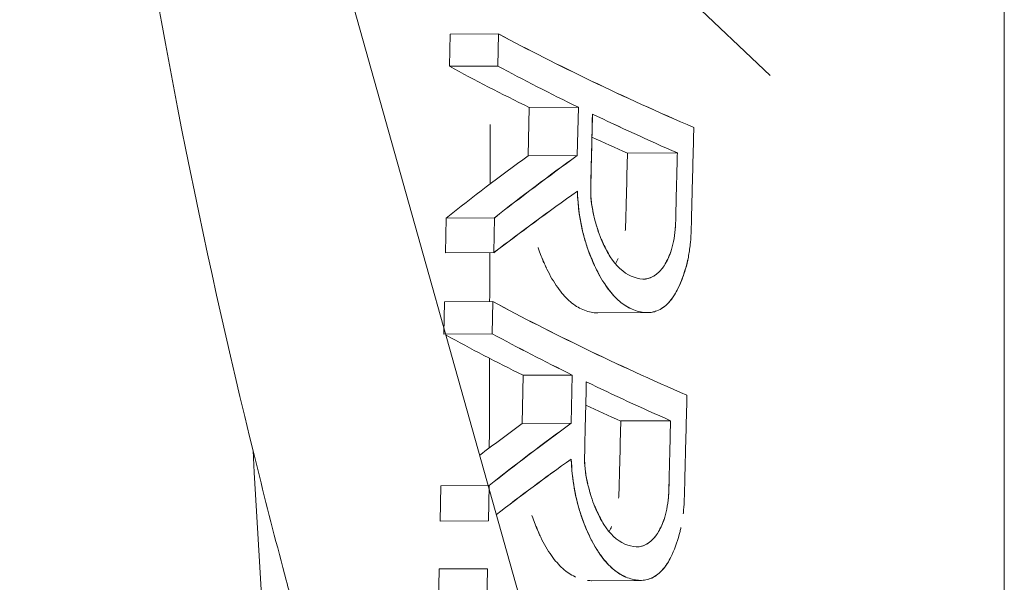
# Model space of a CAD drawing. Header units: millimetres. Extents: x -275 to -235, y -723 to -375.
# Tile 4 of 41: x -270.73 to -267.5, y -691.1 to -689.25. Entities that reach past the tile are written whole.
import ezdxf

# ---------------------------------------------------------------- set-up
doc = ezdxf.new("R2010")
doc.units = ezdxf.units.MM

msp = doc.modelspace()

# ---------------------------------------------------------------- linework, layer by layer
at = {"color": 0, "linetype": 'Continuous', "lineweight": 0}
for p, q in [((-267.5031, -696.7938), (-267.5031, -678.0233)), ((-267.5031, -678.0233), (-267.5031, -696.7938)), ((-267.964, -695.1546), (-270.6739, -685.5157)), ((-268.6899, -689.0381), (-268.2698, -689.4365)), ((-269.3193, -689.3006), (-269.3214, -689.4061)), ((-269.3193, -689.3006), (-269.1607, -689.2997)), ((-269.1607, -689.2997), (-269.3193, -689.3006)), ((-269.1607, -689.2997), (-269.1628, -689.4052)), ((-269.3214, -689.4061), (-269.1628, -689.4052)), ((-269.1628, -689.4052), (-269.3214, -689.4061)), ((-269.0595, -689.5413), (-269.0631, -689.6995)), ((-269.0595, -689.5413), (-268.8988, -689.5403)), ((-268.8988, -689.5403), (-269.0595, -689.5413)), ((-268.8988, -689.5403), (-268.9024, -689.6985)), ((-268.9024, -689.6985), (-268.8988, -689.5403)), ((-269.0631, -689.6995), (-268.9024, -689.6985)), ((-268.9024, -689.6985), (-269.0631, -689.6995)), ((-268.7379, -689.691), (-268.5745, -689.69)), ((-268.5745, -689.69), (-268.7379, -689.691)), ((-269.3316, -689.9033), (-269.3339, -690.0178)), ((-269.3316, -689.9033), (-269.1731, -689.9023)), ((-269.1731, -689.9023), (-269.3316, -689.9033)), ((-269.1731, -689.9023), (-269.1754, -690.0168)), ((-269.1754, -690.0168), (-269.3339, -690.0178)), ((-269.3339, -690.0178), (-269.1754, -690.0168)), ((-268.6871, -690.1036), (-268.6868, -690.1036)), ((-269.3372, -690.1783), (-269.3393, -690.2838)), ((-269.3372, -690.1783), (-269.1787, -690.1773)), ((-269.1787, -690.1773), (-269.3372, -690.1783)), ((-269.1787, -690.1773), (-269.1809, -690.2828)), ((-268.8351, -690.2144), (-268.6739, -690.2134)), ((-269.3393, -690.2838), (-269.1809, -690.2828)), ((-269.1809, -690.2828), (-269.3393, -690.2838)), ((-269.0793, -690.4189), (-269.0828, -690.5772)), ((-269.0793, -690.4189), (-268.9188, -690.4179)), ((-268.9188, -690.4179), (-269.0793, -690.4189)), ((-268.9188, -690.4179), (-268.9223, -690.5762)), ((-268.9223, -690.5762), (-268.9188, -690.4179)), ((-269.0828, -690.5772), (-268.9223, -690.5762)), ((-268.9223, -690.5762), (-269.0828, -690.5772)), ((-268.7598, -690.5686), (-268.5967, -690.5677)), ((-268.5967, -690.5677), (-268.7598, -690.5686)), ((-269.3494, -690.7809), (-269.3518, -690.8965)), ((-269.3494, -690.7809), (-269.191, -690.78)), ((-269.191, -690.78), (-269.3494, -690.7809)), ((-269.191, -690.78), (-269.1934, -690.8956)), ((-269.1934, -690.8956), (-269.3518, -690.8965)), ((-269.3518, -690.8965), (-269.1934, -690.8956)), ((-268.7084, -690.9813), (-268.7082, -690.9813)), ((-269.3549, -691.0537), (-269.3673, -691.6653)), ((-269.3549, -691.0537), (-269.1966, -691.0527)), ((-269.1966, -691.0527), (-269.3549, -691.0537)), ((-269.1966, -691.0527), (-269.209, -691.6644)), ((-268.8564, -691.0921), (-268.6955, -691.0911))]:
    msp.add_line(p, q, dxfattribs=at)
at = {"color": 0, "linetype": 'Continuous', "lineweight": 0, "extrusion": (0, 0, -1)}
for centre, major_axis, ratio, start_param, end_param in [((-250.9954, -688.2135), (-19.5032, 0.39), 0.201991, -0.458337, -0.376614), ((-250.7833, -687.9364), (-19.7319, 0.0402), 0.209581, -0.408006, -0.37281), ((-250.7889, -687.9347), (-19.7298, 0.0402), 0.209581, -0.448097, -0.414347), ((-247.2828, -691.6734), (-23.2077, -0.3883), 0.273642, 0.343164, 0.376684), ((-247.6888, -688.5307), (-22.8054, -3.5543), 0.216556, 0.377076, 0.411046), ((-250.9953, -689.0985), (-19.5033, 0.3881), 0.202085, -0.455682, -0.374043), ((-250.7829, -688.8239), (-19.7321, 0.0402), 0.209581, -0.405421, -0.370259), ((-250.7885, -688.8222), (-19.73, 0.0402), 0.209581, -0.445469, -0.411756), ((-247.2727, -692.5374), (-23.2182, -0.3885), 0.273642, 0.340806, 0.374284), ((-247.6548, -689.4156), (-22.8391, -3.5521), 0.218427, 0.378101, 0.40859)]:
    msp.add_ellipse(centre, major_axis=major_axis, ratio=ratio, start_param=start_param, end_param=end_param, dxfattribs=at)
at = {"color": 0, "linetype": 'Continuous', "lineweight": 0}
for centre, major_axis, ratio, start_param, end_param in [((-250.9752, -687.8457), (-19.5246, 0.0398), 0.209581, 0.372955, 0.454604), ((-250.7809, -687.9363), (-19.8842, 0.0405), 0.209581, 0.370154, 0.405044), ((-250.9942, -688.2986), (-19.5043, 0.3725), 0.202826, 0.376126, 0.411726), ((-250.9963, -688.3367), (19.5023, -0.4026), 0.201343, -2.723617, -2.689481), ((-250.7865, -687.9347), (19.8821, -0.0405), 0.209581, -2.710644, -2.696816), ((-247.2427, -691.6739), (-23.3982, -0.3915), 0.273642, -0.373937, -0.340719), ((-247.5875, -688.4078), (-22.9058, -3.6217), 0.221449, -0.411453, -0.377904), ((-247.3868, -691.7447), (-23.1042, -0.3813), 0.268151, -0.377481, -0.34355), ((-250.975, -688.7331), (-19.5248, 0.0398), 0.209581, 0.370404, 0.451969), ((-250.7805, -688.8238), (-19.8843, 0.0405), 0.209581, 0.368614, 0.402482), ((-250.9941, -689.1835), (-19.5045, 0.3706), 0.202915, 0.373555, 0.409121), ((-250.9962, -689.2217), (19.5024, -0.4007), 0.201441, -2.726227, -2.692127), ((-250.7861, -688.8222), (19.8823, -0.0405), 0.209581, -2.713122, -2.69942), ((-247.2327, -692.5379), (-23.4086, -0.3917), 0.273642, -0.371559, -0.354648), ((-247.5774, -689.2938), (-22.9158, -3.6035), 0.222145, -0.408895, -0.375382), ((-247.3521, -692.6199), (-23.1392, -0.3831), 0.269466, -0.374895, -0.34444)]:
    msp.add_ellipse(centre, major_axis=major_axis, ratio=ratio, start_param=start_param, end_param=end_param, dxfattribs=at)
for points in [[(-269.4074, -671.1534), (-274.4701, -678.9308), (-274.7859, -687.0605), (-270.3549, -695.5426)], [(-269.1882, -689.7919), (-269.1879, -689.7269), (-269.1876, -689.662), (-269.1874, -689.5969)], [(-268.6879, -689.6394), (-268.6879, -689.6394), (-268.6879, -689.6394), (-268.6879, -689.6394)], [(-268.6851, -689.6406), (-268.6851, -689.6406), (-268.6851, -689.6407), (-268.6851, -689.6407)], [(-269.0187, -689.7836), (-269.0187, -689.7837), (-269.0187, -689.7839), (-269.0187, -689.7841)], [(-269.0187, -689.784), (-269.0187, -689.7839), (-269.0186, -689.7837), (-269.0186, -689.7836)], [(-269.1895, -690.1774), (-269.1893, -690.1239), (-269.1891, -690.0705), (-269.189, -690.0169)], [(-268.8281, -690.0936), (-268.8332, -690.0843), (-268.838, -690.075), (-268.8425, -690.0656)], [(-268.768, -690.0365), (-268.7707, -690.0422), (-268.7737, -690.0481), (-268.777, -690.054)], [(-268.5407, -690.0411), (-268.5416, -690.0454), (-268.5425, -690.0492), (-268.5434, -690.053)], [(-268.5863, -690.1592), (-268.5825, -690.1534), (-268.5789, -690.1473), (-268.5749, -690.1395)], [(-269.1906, -690.6571), (-269.1904, -690.559), (-269.1902, -690.4611), (-269.19, -690.363)], [(-268.7074, -690.5179), (-268.7074, -690.5179), (-268.7074, -690.5179), (-268.7074, -690.5179)], [(-269.9649, -690.6655), (-269.9196, -691.4294), (-269.8754, -692.2724), (-269.8324, -693.1947)], [(-269.0387, -690.662), (-269.0387, -690.6621), (-269.0387, -690.6623), (-269.0388, -690.6624)], [(-269.0387, -690.6624), (-269.0387, -690.6623), (-269.0387, -690.6621), (-269.0387, -690.662)], [(-268.6046, -690.8291), (-268.6029, -690.8138), (-268.603, -690.8106), (-268.6025, -690.7944)], [(-268.7899, -690.9143), (-268.7924, -690.9198), (-268.7952, -690.9254), (-268.7983, -690.931)], [(-268.5627, -690.9172), (-268.5637, -690.9221), (-268.5647, -690.9265), (-268.5657, -690.9307)], [(-268.6085, -691.037), (-268.6051, -691.0319), (-268.6019, -691.0265), (-268.5984, -691.0198)]]:
    msp.add_open_spline(points, degree=3, dxfattribs=at)
for points, knots in [([(-270.3549, -695.5426), (-271.3501, -693.638), (-272.0985, -691.5983), (-272.5722, -689.4992), (-273.0459, -687.4001), (-273.2449, -685.2419), (-273.1619, -683.1045), (-273.0788, -680.967), (-272.7137, -678.8507), (-272.0801, -676.8338), (-271.4465, -674.8169), (-270.5445, -672.8997), (-269.4074, -671.1534)], [0.946917, 0.946917, 0.946917, 0.946917, 1.220443, 1.220443, 1.220443, 1.49397, 1.49397, 1.49397, 1.767496, 1.767496, 1.767496, 2.041022, 2.041022, 2.041022, 2.041022]), ([(-270.6406, -685.6339), (-270.6123, -686.7249), (-270.5164, -687.6034), (-270.424, -688.2696), (-270.4174, -688.3172), (-270.4108, -688.3637), (-270.4042, -688.4091), (-270.401, -688.4318), (-270.3977, -688.4542), (-270.3944, -688.4764), (-270.3928, -688.4875), (-270.3911, -688.4985), (-270.3895, -688.5095), (-270.3883, -688.5177), (-270.3871, -688.5258), (-270.3858, -688.534), (-270.3854, -688.5367), (-270.3852, -688.538), (-270.3846, -688.5421), (-270.2671, -689.3228), (-270.1165, -690.0586), (-269.9441, -690.7492), (-269.9154, -690.8644), (-269.8861, -690.9782), (-269.8562, -691.0908), (-269.8412, -691.1471), (-269.8262, -691.2031), (-269.8109, -691.2588), (-269.8033, -691.2866), (-269.7957, -691.3144), (-269.788, -691.342), (-269.7842, -691.3559), (-269.7803, -691.3697), (-269.7765, -691.3835), (-269.7746, -691.3904), (-269.7726, -691.3973), (-269.7707, -691.4042), (-269.7688, -691.4111), (-269.7671, -691.417), (-269.7649, -691.4248), (-269.5522, -692.1814), (-269.312, -692.891), (-269.0555, -693.5536), (-269.0127, -693.6641), (-268.9695, -693.7732), (-268.9259, -693.881), (-268.904, -693.9349), (-268.8821, -693.9885), (-268.8601, -694.0418), (-268.8491, -694.0684), (-268.8381, -694.095), (-268.827, -694.1214), (-268.8215, -694.1347), (-268.816, -694.1479), (-268.8104, -694.1611), (-268.8049, -694.1743), (-268.7999, -694.186), (-268.7938, -694.2006), (-268.4001, -695.1337), (-267.9638, -695.9981), (-267.5031, -696.7938)], [0, 0, 0, 0, 0.21875, 0.21875, 0.21875, 0.234375, 0.234375, 0.234375, 0.242188, 0.242188, 0.242188, 0.246094, 0.246094, 0.246094, 0.249023, 0.249023, 0.249023, 0.25, 0.25, 0.25, 0.4375, 0.4375, 0.4375, 0.46875, 0.46875, 0.46875, 0.484375, 0.484375, 0.484375, 0.492188, 0.492188, 0.492188, 0.496094, 0.496094, 0.496094, 0.498047, 0.498047, 0.498047, 0.5, 0.5, 0.5, 0.6875, 0.6875, 0.6875, 0.71875, 0.71875, 0.71875, 0.734375, 0.734375, 0.734375, 0.742188, 0.742188, 0.742188, 0.746094, 0.746094, 0.746094, 0.75, 0.75, 0.75, 1, 1, 1, 1]), ([(-268.8583, -689.8145), (-268.8584, -689.7898), (-268.8573, -689.7662), (-268.8565, -689.7322), (-268.8563, -689.7234), (-268.8562, -689.7181), (-268.856, -689.711), (-268.8549, -689.6616), (-268.8537, -689.6122), (-268.8526, -689.5626)], [0.629015, 0.629015, 0.629015, 0.629015, 0.7499995, 0.7499995, 0.7499995, 0.7812494, 0.7812494, 0.7812494, 0.9999993, 0.9999993, 0.9999993, 0.9999993]), ([(-268.8526, -689.5626), (-268.8538, -689.6171), (-268.8551, -689.6716), (-268.8564, -689.7261), (-268.8564, -689.7285), (-268.8564, -689.7297), (-268.8565, -689.7341), (-268.8569, -689.7519), (-268.8573, -689.7668), (-268.8576, -689.779), (-268.8578, -689.7912), (-268.858, -689.8018), (-268.8581, -689.8073)], [0, 0, 0, 0, 0.2410291, 0.2410291, 0.2410291, 0.2515086, 0.2515086, 0.2515086, 0.2934267, 0.2934267, 0.2934267, 0.3353448, 0.3353448, 0.3353448, 0.3353448]), ([(-268.5735, -690.1369), (-268.5631, -690.1163), (-268.5544, -690.094), (-268.5476, -690.0701), (-268.544, -690.0576), (-268.5409, -690.0446), (-268.5384, -690.0313), (-268.5371, -690.0246), (-268.5359, -690.0177), (-268.5349, -690.0108), (-268.5344, -690.0073), (-268.5339, -690.0039), (-268.5334, -690.0003), (-268.5329, -689.9968), (-268.5324, -689.992), (-268.5321, -689.9897), (-268.5311, -689.9806), (-268.5303, -689.9678), (-268.5296, -689.9515), (-268.5292, -689.9433), (-268.5289, -689.9342), (-268.5286, -689.9242), (-268.5284, -689.9192), (-268.5283, -689.912), (-268.5282, -689.9092), (-268.528, -689.9008), (-268.5277, -689.8897), (-268.5274, -689.8759), (-268.5272, -689.8667), (-268.5269, -689.8551), (-268.5267, -689.847), (-268.5262, -689.831), (-268.5258, -689.8149), (-268.5254, -689.7989), (-268.5238, -689.7349), (-268.5221, -689.671), (-268.5205, -689.6068)], [0.6274886, 0.6274886, 0.6274886, 0.6274886, 0.6875001, 0.6875001, 0.6875001, 0.7187501, 0.7187501, 0.7187501, 0.7343751, 0.7343751, 0.7343751, 0.7421876, 0.7421876, 0.7421876, 0.7500001, 0.7500001, 0.7500001, 0.7812501, 0.7812501, 0.7812501, 0.7968751, 0.7968751, 0.7968751, 0.8046876, 0.8046876, 0.8046876, 0.8281251, 0.8281251, 0.8281251, 0.84375, 0.84375, 0.84375, 0.875, 0.875, 0.875, 1, 1, 1, 1]), ([(-268.745, -689.9438), (-268.745, -689.9438), (-268.745, -689.9438), (-268.745, -689.9438), (-268.7446, -689.9396), (-268.7442, -689.9304), (-268.7437, -689.9164), (-268.7435, -689.9095), (-268.7432, -689.9012), (-268.7429, -689.8918), (-268.7427, -689.8836), (-268.7425, -689.8744), (-268.7422, -689.8643), (-268.7421, -689.8614), (-268.7421, -689.8599), (-268.7421, -689.8597), (-268.742, -689.8556), (-268.7406, -689.7993), (-268.7379, -689.691)], [0.6249841, 0.6249841, 0.6249841, 0.6249841, 0.625, 0.625, 0.625, 0.6875, 0.6875, 0.6875, 0.71875, 0.71875, 0.71875, 0.7460938, 0.7460938, 0.7460938, 0.7540283, 0.7540283, 0.7540283, 1, 1, 1, 1]), ([(-268.5745, -689.69), (-268.5752, -689.7179), (-268.5759, -689.7459), (-268.5766, -689.7738), (-268.577, -689.7878), (-268.5773, -689.8017), (-268.5777, -689.8157), (-268.5779, -689.8227), (-268.5781, -689.8297), (-268.5782, -689.8367), (-268.5784, -689.8419), (-268.5785, -689.8471), (-268.5786, -689.8524), (-268.579, -689.8684), (-268.5792, -689.8845), (-268.5796, -689.9005), (-268.5799, -689.9142), (-268.5804, -689.9279), (-268.5816, -689.9411), (-268.5839, -689.968), (-268.5891, -689.993), (-268.5962, -690.0141), (-268.602, -690.0313), (-268.609, -690.0459), (-268.6168, -690.0579)], [0.0000004, 0.0000004, 0.0000004, 0.0000004, 0.1249913, 0.1249913, 0.1249913, 0.1875048, 0.1875048, 0.1875048, 0.218766, 0.218766, 0.218766, 0.2422138, 0.2422138, 0.2422138, 0.3137554, 0.3137554, 0.3137554, 0.375104, 0.375104, 0.375104, 0.5002382, 0.5002382, 0.5002382, 0.6025532, 0.6025532, 0.6025532, 0.6025532]), ([(-268.8581, -689.8073), (-268.8582, -689.8117), (-268.8583, -689.8147), (-268.8583, -689.8162), (-268.8583, -689.8178), (-268.8581, -689.8267), (-268.8576, -689.8338), (-268.8567, -689.8479), (-268.8548, -689.8626), (-268.8519, -689.8779), (-268.8506, -689.8843), (-268.8493, -689.8907), (-268.8478, -689.8968)], [0.3353448, 0.3353448, 0.3353448, 0.3353448, 0.3683836, 0.3683836, 0.3683836, 0.4014223, 0.4014223, 0.4014223, 0.4674999, 0.4674999, 0.4674999, 0.4954598, 0.4954598, 0.4954598, 0.4954598]), ([(-268.8679, -690.0046), (-268.8692, -690.0011), (-268.8705, -689.9972), (-268.8721, -689.9921), (-268.8757, -689.9812), (-268.8789, -689.9701), (-268.8818, -689.9588), (-268.8935, -689.9138), (-268.9003, -689.8662), (-268.9021, -689.8156)], [0.8693826, 0.8693826, 0.8693826, 0.8693826, 0.8804374, 0.8804374, 0.8804374, 0.9043499, 0.9043499, 0.9043499, 1, 1, 1, 1]), ([(-268.9021, -689.8156), (-268.9009, -689.8484), (-268.8976, -689.8801), (-268.8922, -689.9108), (-268.8895, -689.9261), (-268.8863, -689.9412), (-268.8825, -689.9559), (-268.8788, -689.9707), (-268.8739, -689.987), (-268.8697, -689.9995), (-268.8612, -690.0246), (-268.8516, -690.0481), (-268.8409, -690.0698), (-268.8355, -690.0807), (-268.8299, -690.0911), (-268.8239, -690.1011), (-268.818, -690.1112), (-268.8113, -690.1215), (-268.8053, -690.13), (-268.7933, -690.1469), (-268.7809, -690.1611), (-268.768, -690.1728), (-268.7615, -690.1786), (-268.7549, -690.1838), (-268.7482, -690.1883), (-268.7415, -690.1929), (-268.7352, -690.1965), (-268.7277, -690.2), (-268.7128, -690.2069), (-268.6986, -690.2111), (-268.685, -690.2127), (-268.6783, -690.2135), (-268.6717, -690.2136), (-268.6653, -690.2131), (-268.6621, -690.2128), (-268.659, -690.2124), (-268.6559, -690.2118), (-268.6531, -690.2112), (-268.6507, -690.2107), (-268.6477, -690.2098)], [0.0000003, 0.0000003, 0.0000003, 0.0000003, 0.0625003, 0.0625003, 0.0625003, 0.0937503, 0.0937503, 0.0937503, 0.1250003, 0.1250003, 0.1250003, 0.1875002, 0.1875002, 0.1875002, 0.2187502, 0.2187502, 0.2187502, 0.2500002, 0.2500002, 0.2500002, 0.3125002, 0.3125002, 0.3125002, 0.3437502, 0.3437502, 0.3437502, 0.3750002, 0.3750002, 0.3750002, 0.4375002, 0.4375002, 0.4375002, 0.4687502, 0.4687502, 0.4687502, 0.4843752, 0.4843752, 0.4843752, 0.4984687, 0.4984687, 0.4984687, 0.4984687]), ([(-268.8003, -690.0211), (-268.8036, -690.0154), (-268.8071, -690.0092), (-268.8102, -690.0031), (-268.8152, -689.9934), (-268.8198, -689.9831), (-268.8242, -689.9723), (-268.8329, -689.9507), (-268.8405, -689.9268), (-268.8469, -689.9007), (-268.8501, -689.8877), (-268.8534, -689.8712), (-268.8553, -689.8572), (-268.8572, -689.8433), (-268.8582, -689.8299), (-268.8583, -689.817)], [0.2733923, 0.2733923, 0.2733923, 0.2733923, 0.3124998, 0.3124998, 0.3124998, 0.3749997, 0.3749997, 0.3749997, 0.4999996, 0.4999996, 0.4999996, 0.5624996, 0.5624996, 0.5624996, 0.6249996, 0.6249996, 0.6249996, 0.6249996]), ([(-268.8455, -689.9064), (-268.8442, -689.9114), (-268.8428, -689.9163), (-268.8415, -689.921), (-268.8396, -689.9277), (-268.8376, -689.9341), (-268.8354, -689.9409), (-268.8347, -689.9431), (-268.8339, -689.9456), (-268.8332, -689.948)], [0.51002204, 0.51002204, 0.51002204, 0.51002204, 0.53357738, 0.53357738, 0.53357738, 0.56661614, 0.56661614, 0.56661614, 0.57761149, 0.57761149, 0.57761149, 0.57761149]), ([(-268.7437, -689.9177), (-268.744, -689.9263), (-268.7443, -689.9328), (-268.7446, -689.9375), (-268.7447, -689.9398), (-268.7448, -689.9417), (-268.7449, -689.9432), (-268.7449, -689.9432), (-268.7449, -689.9433), (-268.7449, -689.9433)], [0.3138641, 0.3138641, 0.3138641, 0.3138641, 0.35252721, 0.35252721, 0.35252721, 0.37185877, 0.37185877, 0.37185877, 0.37261897, 0.37261897, 0.37261897, 0.37261897]), ([(-268.5816, -689.9412), (-268.5815, -689.941), (-268.5815, -689.9409), (-268.5815, -689.9408), (-268.5814, -689.9395), (-268.5813, -689.9378), (-268.5812, -689.9356), (-268.581, -689.9312), (-268.5807, -689.925), (-268.5804, -689.9167)], [0.62509955, 0.62509955, 0.62509955, 0.62509955, 0.62642259, 0.62642259, 0.62642259, 0.64568501, 0.64568501, 0.64568501, 0.68420985, 0.68420985, 0.68420985, 0.68420985]), ([(-268.826, -689.9676), (-268.82, -689.9815), (-268.8131, -689.9961), (-268.8063, -690.0091), (-268.8024, -690.0166), (-268.7984, -690.0237), (-268.7945, -690.0304), (-268.7945, -690.0304), (-268.7945, -690.0305), (-268.7944, -690.0305)], [0.6130173, 0.6130173, 0.6130173, 0.6130173, 0.6997412, 0.6997412, 0.6997412, 0.7497843, 0.7497843, 0.7497843, 0.7500015, 0.7500015, 0.7500015, 0.7500015]), ([(-268.8346, -690.2144), (-268.8386, -690.2144), (-268.8427, -690.2142), (-268.8469, -690.2138), (-268.8536, -690.213), (-268.8605, -690.2116), (-268.8676, -690.2095), (-268.8747, -690.2074), (-268.8824, -690.2044), (-268.8894, -690.2012), (-268.9032, -690.1947), (-268.9166, -690.1857), (-268.9295, -690.174), (-268.9359, -690.1682), (-268.9422, -690.1617), (-268.9484, -690.1545), (-268.9546, -690.1474), (-268.9601, -690.1403), (-268.9666, -690.1311), (-268.9796, -690.1127), (-268.9914, -690.0925), (-269.0021, -690.0706), (-269.0074, -690.0597), (-269.0125, -690.0484), (-269.0173, -690.0366), (-269.022, -690.0248), (-269.026, -690.0142), (-269.0308, -690)], [0.5432214, 0.5432214, 0.5432214, 0.5432214, 0.5625001, 0.5625001, 0.5625001, 0.5937501, 0.5937501, 0.5937501, 0.6250001, 0.6250001, 0.6250001, 0.6875001, 0.6875001, 0.6875001, 0.71875, 0.71875, 0.71875, 0.75, 0.75, 0.75, 0.8125, 0.8125, 0.8125, 0.84375, 0.84375, 0.84375, 0.8749731, 0.8749731, 0.8749731, 0.8749731]), ([(-269.0293, -690.0043), (-269.0278, -690.0088), (-269.0264, -690.0125), (-269.0248, -690.0168), (-269.0191, -690.0319), (-269.012, -690.0485), (-269.0036, -690.0665)], [0.12984764, 0.12984764, 0.12984764, 0.12984764, 0.14360565, 0.14360565, 0.14360565, 0.1914742, 0.1914742, 0.1914742, 0.1914742]), ([(-268.8425, -690.0656), (-268.8509, -690.0477), (-268.858, -690.0312), (-268.8637, -690.0162), (-268.8651, -690.0125), (-268.8663, -690.0093), (-268.8676, -690.0057)], [0.80869977, 0.80869977, 0.80869977, 0.80869977, 0.85652483, 0.85652483, 0.85652483, 0.86824083, 0.86824083, 0.86824083, 0.86824083]), ([(-268.7253, -690.0944), (-268.7518, -690.0823), (-268.7747, -690.0609), (-268.7944, -690.0305), (-268.7944, -690.0305), (-268.7944, -690.0305), (-268.7944, -690.0305)], [0, 0, 0, 0, 0.2499998, 0.2499998, 0.2499998, 0.2500233, 0.2500233, 0.2500233, 0.2500233]), ([(-268.6179, -690.0597), (-268.6119, -690.0498), (-268.6068, -690.0399), (-268.6027, -690.0306), (-268.6007, -690.0259), (-268.5988, -690.0213), (-268.5972, -690.0169), (-268.5969, -690.016), (-268.5965, -690.0149), (-268.5961, -690.0136)], [0.3760111, 0.3760111, 0.3760111, 0.3760111, 0.4530608, 0.4530608, 0.4530608, 0.4915857, 0.4915857, 0.4915857, 0.500001, 0.500001, 0.500001, 0.500001]), ([(-268.5434, -690.053), (-268.5498, -690.0792), (-268.5586, -690.1054), (-268.5697, -690.1291), (-268.5809, -690.1528), (-268.5907, -690.1673), (-268.6025, -690.1802), (-268.6143, -690.193), (-268.6273, -690.2022), (-268.6414, -690.2076), (-268.6473, -690.2099), (-268.6523, -690.2112), (-268.6574, -690.2121)], [0.3023113, 0.3023113, 0.3023113, 0.3023113, 0.3656098, 0.3656098, 0.3656098, 0.4289084, 0.4289084, 0.4289084, 0.4922069, 0.4922069, 0.4922069, 0.5185958, 0.5185958, 0.5185958, 0.5185958]), ([(-268.6545, -690.0951), (-268.6512, -690.0932), (-268.6473, -690.0907), (-268.6438, -690.088), (-268.6388, -690.0841), (-268.6341, -690.0797), (-268.6298, -690.0749), (-268.6255, -690.0701), (-268.6216, -690.0658), (-268.6179, -690.0597)], [0.2482744, 0.2482744, 0.2482744, 0.2482744, 0.2820084, 0.2820084, 0.2820084, 0.3290097, 0.3290097, 0.3290097, 0.3760111, 0.3760111, 0.3760111, 0.3760111]), ([(-268.6265, -690.0712), (-268.6352, -690.0818), (-268.6447, -690.0897), (-268.6544, -690.0951), (-268.6653, -690.101), (-268.6765, -690.104), (-268.6878, -690.1036), (-268.7003, -690.1032), (-268.7128, -690.0988), (-268.7253, -690.0944)], [0.6433, 0.6433, 0.6433, 0.6433, 0.7506845, 0.7506845, 0.7506845, 0.8695182, 0.8695182, 0.8695182, 1, 1, 1, 1]), ([(-268.6871, -690.1036), (-268.6814, -690.1036), (-268.6759, -690.1029), (-268.6705, -690.1015), (-268.6668, -690.1006), (-268.6632, -690.0993), (-268.6597, -690.0977)], [0.1275089, 0.1275089, 0.1275089, 0.1275089, 0.1880056, 0.1880056, 0.1880056, 0.2292835, 0.2292835, 0.2292835, 0.2292835]), ([(-268.7249, -690.2012), (-268.7394, -690.1948), (-268.7518, -690.1868), (-268.7645, -690.1759), (-268.7776, -690.1646), (-268.7903, -690.1505), (-268.8026, -690.1337), (-268.8065, -690.1284), (-268.8113, -690.1213), (-268.816, -690.1139)], [0.6211902, 0.6211902, 0.6211902, 0.6211902, 0.6821026, 0.6821026, 0.6821026, 0.7454012, 0.7454012, 0.7454012, 0.7654284, 0.7654284, 0.7654284, 0.7654284]), ([(-268.6467, -690.2095), (-268.6326, -690.2051), (-268.6196, -690.1971), (-268.6076, -690.1854), (-268.6016, -690.1796), (-268.5959, -690.1728), (-268.5904, -690.1652), (-268.5901, -690.1648), (-268.5899, -690.1644), (-268.5896, -690.164)], [0.50000015, 0.50000015, 0.50000015, 0.50000015, 0.56250013, 0.56250013, 0.56250013, 0.59375012, 0.59375012, 0.59375012, 0.59527478, 0.59527478, 0.59527478, 0.59527478]), ([(-268.8728, -690.4403), (-268.8741, -690.4948), (-268.8753, -690.5494), (-268.8766, -690.6039), (-268.8766, -690.6063), (-268.8767, -690.6077), (-268.8768, -690.6121), (-268.8776, -690.6475), (-268.8781, -690.6737), (-268.8784, -690.685)], [0, 0, 0, 0, 0.2413241, 0.2413241, 0.2413241, 0.2518165, 0.2518165, 0.2518165, 0.3357553, 0.3357553, 0.3357553, 0.3357553]), ([(-268.5551, -690.8724), (-268.5549, -690.8704), (-268.5546, -690.8685), (-268.5545, -690.8673), (-268.5535, -690.8583), (-268.5527, -690.8456), (-268.552, -690.8293), (-268.5516, -690.8211), (-268.5513, -690.8121), (-268.551, -690.8021), (-268.5509, -690.7971), (-268.5507, -690.7899), (-268.5506, -690.7871), (-268.5505, -690.7789), (-268.5502, -690.7678), (-268.5498, -690.7538), (-268.5496, -690.7445), (-268.5493, -690.7327), (-268.5491, -690.7247), (-268.5487, -690.7086), (-268.5483, -690.6926), (-268.5479, -690.6766), (-268.5462, -690.6125), (-268.5446, -690.5486), (-268.543, -690.4845)], [0.7459694, 0.7459694, 0.7459694, 0.7459694, 0.7500001, 0.7500001, 0.7500001, 0.7812501, 0.7812501, 0.7812501, 0.7968751, 0.7968751, 0.7968751, 0.8046876, 0.8046876, 0.8046876, 0.8281251, 0.8281251, 0.8281251, 0.84375, 0.84375, 0.84375, 0.875, 0.875, 0.875, 1, 1, 1, 1]), ([(-268.7669, -690.8214), (-268.7669, -690.8214), (-268.7669, -690.8214), (-268.7669, -690.8214), (-268.7665, -690.8171), (-268.7661, -690.808), (-268.7656, -690.794), (-268.7654, -690.787), (-268.7651, -690.7788), (-268.7649, -690.7694), (-268.7646, -690.7612), (-268.7644, -690.752), (-268.7641, -690.7419), (-268.7641, -690.7389), (-268.764, -690.7375), (-268.764, -690.7373), (-268.7639, -690.7331), (-268.7625, -690.6769), (-268.7598, -690.5686)], [0.6249843, 0.6249843, 0.6249843, 0.6249843, 0.625, 0.625, 0.625, 0.6875, 0.6875, 0.6875, 0.71875, 0.71875, 0.71875, 0.7460937, 0.7460937, 0.7460937, 0.7540283, 0.7540283, 0.7540283, 1, 1, 1, 1]), ([(-268.5967, -690.5677), (-268.5974, -690.5956), (-268.5981, -690.6235), (-268.5988, -690.6514), (-268.5991, -690.6654), (-268.5995, -690.6793), (-268.5998, -690.6933), (-268.6, -690.7003), (-268.6002, -690.7073), (-268.6003, -690.7142), (-268.6004, -690.7177), (-268.6005, -690.7212), (-268.6006, -690.7247), (-268.6007, -690.7273), (-268.6007, -690.73), (-268.6008, -690.7326), (-268.6012, -690.7477), (-268.6013, -690.7629), (-268.6017, -690.778), (-268.6019, -690.7904), (-268.6024, -690.8028), (-268.6033, -690.8148)], [0.0000004, 0.0000004, 0.0000004, 0.0000004, 0.1249897, 0.1249897, 0.1249897, 0.187503, 0.187503, 0.187503, 0.2187642, 0.2187642, 0.2187642, 0.234396, 0.234396, 0.234396, 0.2461203, 0.2461203, 0.2461203, 0.3137545, 0.3137545, 0.3137545, 0.3691999, 0.3691999, 0.3691999, 0.3691999]), ([(-268.8883, -690.8826), (-268.8895, -690.8792), (-268.8908, -690.8754), (-268.8923, -690.8705), (-268.8958, -690.8596), (-268.899, -690.8485), (-268.9019, -690.8372), (-268.9135, -690.792), (-268.9202, -690.7441), (-268.922, -690.6932)], [0.8693314, 0.8693314, 0.8693314, 0.8693314, 0.8800724, 0.8800724, 0.8800724, 0.904058, 0.904058, 0.904058, 1, 1, 1, 1]), ([(-268.922, -690.6932), (-268.9208, -690.7261), (-268.9176, -690.7579), (-268.9123, -690.7887), (-268.9096, -690.804), (-268.9064, -690.8191), (-268.9027, -690.8339), (-268.899, -690.8487), (-268.8943, -690.8648), (-268.8901, -690.8775), (-268.8816, -690.9027), (-268.8721, -690.9263), (-268.8615, -690.948), (-268.8562, -690.9589), (-268.8506, -690.9693), (-268.8447, -690.9793), (-268.8388, -690.9894), (-268.8321, -690.9997), (-268.8262, -691.008), (-268.8144, -691.0247), (-268.8021, -691.0388), (-268.7892, -691.0504), (-268.7764, -691.062), (-268.7638, -691.0706), (-268.749, -691.0776), (-268.7342, -691.0845), (-268.72, -691.0888), (-268.7066, -691.0904), (-268.6998, -691.0912), (-268.6933, -691.0913), (-268.6869, -691.0908), (-268.6838, -691.0905), (-268.6806, -691.0901), (-268.6775, -691.0895), (-268.6747, -691.0889), (-268.6724, -691.0884), (-268.6694, -691.0875)], [0.0000003, 0.0000003, 0.0000003, 0.0000003, 0.0625003, 0.0625003, 0.0625003, 0.0937503, 0.0937503, 0.0937503, 0.1250003, 0.1250003, 0.1250003, 0.1875002, 0.1875002, 0.1875002, 0.2187502, 0.2187502, 0.2187502, 0.2500002, 0.2500002, 0.2500002, 0.3125002, 0.3125002, 0.3125002, 0.3750002, 0.3750002, 0.3750002, 0.4375002, 0.4375002, 0.4375002, 0.4687502, 0.4687502, 0.4687502, 0.4843752, 0.4843752, 0.4843752, 0.4984769, 0.4984769, 0.4984769, 0.4984769]), ([(-268.8784, -690.685), (-268.8785, -690.6894), (-268.8785, -690.6924), (-268.8785, -690.6939), (-268.8785, -690.6954), (-268.8783, -690.7046), (-268.8779, -690.7118), (-268.8769, -690.726), (-268.875, -690.7407), (-268.8722, -690.7558), (-268.871, -690.762), (-268.8697, -690.768), (-268.8683, -690.7739)], [0.3357553, 0.3357553, 0.3357553, 0.3357553, 0.3687771, 0.3687771, 0.3687771, 0.4017989, 0.4017989, 0.4017989, 0.4678425, 0.4678425, 0.4678425, 0.4945334, 0.4945334, 0.4945334, 0.4945334]), ([(-268.8785, -690.6944), (-268.8785, -690.694), (-268.8785, -690.6939), (-268.8785, -690.6936), (-268.8785, -690.6932), (-268.8785, -690.6927), (-268.8785, -690.6921), (-268.8785, -690.6909), (-268.8785, -690.6893), (-268.8784, -690.6873), (-268.8784, -690.6873), (-268.8784, -690.6873), (-268.8784, -690.6873)], [0.62845697, 0.62845697, 0.62845697, 0.62845697, 0.63281204, 0.63281204, 0.63281204, 0.64062454, 0.64062454, 0.64062454, 0.65624953, 0.65624953, 0.65624953, 0.65629617, 0.65629617, 0.65629617, 0.65629617]), ([(-268.8208, -690.8989), (-268.8242, -690.8932), (-268.8277, -690.8868), (-268.8308, -690.8807), (-268.8357, -690.871), (-268.8403, -690.8607), (-268.8447, -690.8499), (-268.8534, -690.8283), (-268.8609, -690.8044), (-268.8673, -690.7783), (-268.8705, -690.7652), (-268.8737, -690.7489), (-268.8756, -690.735), (-268.8774, -690.721), (-268.8784, -690.7075), (-268.8785, -690.6958), (-268.8785, -690.6955), (-268.8785, -690.6953), (-268.8785, -690.6951)], [0.2727473, 0.2727473, 0.2727473, 0.2727473, 0.3124998, 0.3124998, 0.3124998, 0.3749997, 0.3749997, 0.3749997, 0.4999996, 0.4999996, 0.4999996, 0.5624996, 0.5624996, 0.5624996, 0.6249995, 0.6249995, 0.6249995, 0.6264303, 0.6264303, 0.6264303, 0.6264303]), ([(-268.6025, -690.7944), (-268.6021, -690.7816), (-268.6016, -690.7643), (-268.601, -690.7427), (-268.601, -690.7399), (-268.6009, -690.7376), (-268.6009, -690.7351)], [0.68408396, 0.68408396, 0.68408396, 0.68408396, 0.74331822, 0.74331822, 0.74331822, 0.75110561, 0.75110561, 0.75110561, 0.75110561]), ([(-268.8658, -690.7842), (-268.8645, -690.7892), (-268.8632, -690.7941), (-268.8618, -690.7988), (-268.86, -690.8054), (-268.858, -690.8118), (-268.8558, -690.8186), (-268.855, -690.8209), (-268.8543, -690.8234), (-268.8535, -690.8259)], [0.51040677, 0.51040677, 0.51040677, 0.51040677, 0.53388604, 0.53388604, 0.53388604, 0.56690783, 0.56690783, 0.56690783, 0.57822522, 0.57822522, 0.57822522, 0.57822522]), ([(-268.6036, -690.8186), (-268.606, -690.8456), (-268.6112, -690.8706), (-268.6182, -690.8916), (-268.6239, -690.9089), (-268.6309, -690.9236), (-268.6387, -690.9357)], [0.3751007, 0.3751007, 0.3751007, 0.3751007, 0.5002331, 0.5002331, 0.5002331, 0.6029219, 0.6029219, 0.6029219, 0.6029219]), ([(-268.8466, -690.8451), (-268.8406, -690.859), (-268.8336, -690.8736), (-268.8268, -690.8867), (-268.823, -690.8942), (-268.8191, -690.9013), (-268.8152, -690.9081), (-268.8152, -690.9081), (-268.8152, -690.9081), (-268.8151, -690.9081)], [0.6129303, 0.6129303, 0.6129303, 0.6129303, 0.6999472, 0.6999472, 0.6999472, 0.749956, 0.749956, 0.749956, 0.7500001, 0.7500001, 0.7500001, 0.7500001]), ([(-268.9077, -691.08), (-268.9084, -691.0797), (-268.909, -691.0794), (-268.9097, -691.0791), (-268.9237, -691.0727), (-268.9371, -691.0637), (-268.9499, -691.0521), (-268.9563, -691.0464), (-268.9626, -691.04), (-268.9688, -691.0329), (-268.9749, -691.0259), (-268.9803, -691.0191), (-268.9868, -691.0099), (-268.9997, -690.9916), (-269.0115, -690.9715), (-269.0222, -690.9496), (-269.0275, -690.9387), (-269.0326, -690.9272), (-269.0373, -690.9154), (-269.0421, -690.9035), (-269.0461, -690.8927), (-269.0508, -690.8785)], [0.6221309, 0.6221309, 0.6221309, 0.6221309, 0.6250001, 0.6250001, 0.6250001, 0.6875001, 0.6875001, 0.6875001, 0.71875, 0.71875, 0.71875, 0.75, 0.75, 0.75, 0.8125, 0.8125, 0.8125, 0.84375, 0.84375, 0.84375, 0.8749726, 0.8749726, 0.8749726, 0.8749726]), ([(-269.0494, -690.8828), (-269.0478, -690.8873), (-269.0465, -690.891), (-269.0449, -690.8953), (-269.0392, -690.9105), (-269.0322, -690.9272), (-269.0238, -690.9453)], [0.12982101, 0.12982101, 0.12982101, 0.12982101, 0.14355717, 0.14355717, 0.14355717, 0.19140956, 0.19140956, 0.19140956, 0.19140956]), ([(-268.8628, -690.9443), (-268.8713, -690.9263), (-268.8783, -690.9096), (-268.884, -690.8946), (-268.8854, -690.8908), (-268.8866, -690.8875), (-268.8879, -690.8838)], [0.80811591, 0.80811591, 0.80811591, 0.80811591, 0.85608693, 0.85608693, 0.85608693, 0.8681382, 0.8681382, 0.8681382, 0.8681382]), ([(-268.6398, -690.9374), (-268.6338, -690.9275), (-268.6288, -690.9176), (-268.6247, -690.9082), (-268.6226, -690.9035), (-268.6208, -690.8989), (-268.6192, -690.8945), (-268.6188, -690.8936), (-268.6184, -690.8924), (-268.618, -690.8912)], [0.3757898, 0.3757898, 0.3757898, 0.3757898, 0.4528633, 0.4528633, 0.4528633, 0.4914001, 0.4914001, 0.4914001, 0.4999741, 0.4999741, 0.4999741, 0.4999741]), ([(-268.7464, -690.9721), (-268.7727, -690.9599), (-268.7956, -690.9386), (-268.8151, -690.9081), (-268.8152, -690.9081), (-268.8152, -690.9081), (-268.8152, -690.9081)], [0, 0, 0, 0, 0.2499998, 0.2499998, 0.2499998, 0.2500253, 0.2500253, 0.2500253, 0.2500253]), ([(-268.5657, -690.9307), (-268.5721, -690.9567), (-268.5808, -690.983), (-268.5919, -691.0067), (-268.6029, -691.0304), (-268.6127, -691.0449), (-268.6244, -691.0578), (-268.6361, -691.0706), (-268.649, -691.0798), (-268.663, -691.0853), (-268.6653, -691.0861), (-268.6674, -691.0869), (-268.6694, -691.0875)], [0.3023129, 0.3023129, 0.3023129, 0.3023129, 0.3655383, 0.3655383, 0.3655383, 0.4287636, 0.4287636, 0.4287636, 0.491989, 0.491989, 0.491989, 0.5020805, 0.5020805, 0.5020805, 0.5020805]), ([(-268.7463, -691.0788), (-268.747, -691.0785), (-268.7477, -691.0781), (-268.7484, -691.0778), (-268.7618, -691.0715), (-268.7734, -691.064), (-268.7853, -691.0538), (-268.7984, -691.0426), (-268.811, -691.0288), (-268.8232, -691.0121), (-268.8293, -691.0038), (-268.8376, -690.9912), (-268.8444, -690.9796), (-268.8511, -690.968), (-268.8573, -690.9562), (-268.8628, -690.9443)], [0.6212714, 0.6212714, 0.6212714, 0.6212714, 0.6243566, 0.6243566, 0.6243566, 0.6816652, 0.6816652, 0.6816652, 0.7448905, 0.7448905, 0.7448905, 0.7765032, 0.7765032, 0.7765032, 0.8081159, 0.8081159, 0.8081159, 0.8081159]), ([(-268.6482, -690.9488), (-268.6569, -690.9594), (-268.6663, -690.9673), (-268.676, -690.9727), (-268.6868, -690.9787), (-268.6979, -690.9816), (-268.7092, -690.9813), (-268.7216, -690.9809), (-268.734, -690.9765), (-268.7464, -690.9721)], [0.6433105, 0.6433105, 0.6433105, 0.6433105, 0.7506782, 0.7506782, 0.7506782, 0.8695159, 0.8695159, 0.8695159, 1, 1, 1, 1]), ([(-268.6761, -690.9728), (-268.6752, -690.9722), (-268.6742, -690.9717), (-268.6731, -690.971), (-268.6705, -690.9694), (-268.6679, -690.9676), (-268.6654, -690.9656), (-268.6605, -690.9618), (-268.6559, -690.9573), (-268.6516, -690.9526), (-268.6473, -690.9478), (-268.6434, -690.9435), (-268.6398, -690.9374)], [0.2488316, 0.2488316, 0.2488316, 0.2488316, 0.2583555, 0.2583555, 0.2583555, 0.2818423, 0.2818423, 0.2818423, 0.3288161, 0.3288161, 0.3288161, 0.3757898, 0.3757898, 0.3757898, 0.3757898]), ([(-268.7085, -690.9813), (-268.7028, -690.9813), (-268.6973, -690.9806), (-268.692, -690.9792), (-268.6883, -690.9782), (-268.6848, -690.977), (-268.6813, -690.9754)], [0.1275128, 0.1275128, 0.1275128, 0.1275128, 0.1878949, 0.1878949, 0.1878949, 0.2290316, 0.2290316, 0.2290316, 0.2290316]), ([(-268.6684, -691.0872), (-268.6544, -691.0828), (-268.6414, -691.0748), (-268.6295, -691.0631), (-268.6236, -691.0572), (-268.6179, -691.0505), (-268.6124, -691.0428), (-268.6122, -691.0425), (-268.6119, -691.0421), (-268.6117, -691.0417)], [0.50000015, 0.50000015, 0.50000015, 0.50000015, 0.56250013, 0.56250013, 0.56250013, 0.59375012, 0.59375012, 0.59375012, 0.59529239, 0.59529239, 0.59529239, 0.59529239]), ([(-268.856, -691.0921), (-268.8597, -691.0921), (-268.8635, -691.0919), (-268.8673, -691.0915), (-268.8677, -691.0915), (-268.8681, -691.0914), (-268.8684, -691.0914)], [0.54456032, 0.54456032, 0.54456032, 0.54456032, 0.56250007, 0.56250007, 0.56250007, 0.56419243, 0.56419243, 0.56419243, 0.56419243])]:
    msp.add_open_spline(points, degree=3, knots=knots, dxfattribs=at)

doc.saveas('drawing.dxf')
